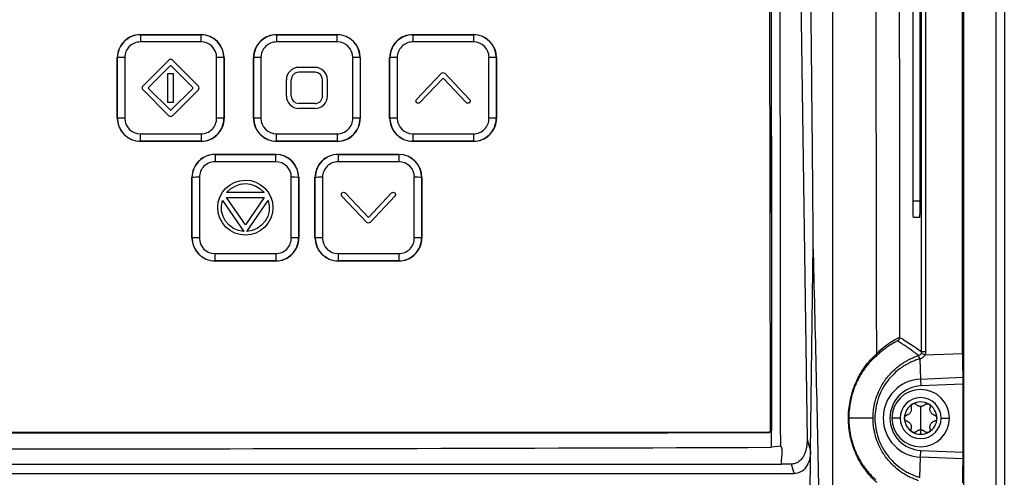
# Model space of a CAD drawing. Header units: millimetres. Extents: x 25 to 1229, y -261 to 1180.
# Tile 138 of 224: x 461 to 581, y 453 to 509. Entities that reach past the tile are written whole.
import ezdxf

# ---------------------------------------------------------------- set-up
doc = ezdxf.new("R2010")
doc.units = ezdxf.units.MM

msp = doc.modelspace()

# ---------------------------------------------------------------- linework, layer by layer
at = {"color": 7, "linetype": 'Continuous', "lineweight": 25}
for p, q in [((575.97, 640.49), (575.97, 280.41)), ((579.93, 280.45), (579.93, 640.45)), ((580.93, 640.45), (580.93, 280.45)), ((570.83, 468.55), (570.83, 582.35)), ((571.33, 582.11), (571.33, 468.55)), ((575.84, 468.34), (575.84, 582.56)), ((569.77, 563.95), (569.77, 486.95)), ((570.66, 486.95), (570.66, 563.95)), ((552.42, 458.94), (552.32, 560.67)), ((552.47, 561.33), (552.57, 459.21)), ((555.44, 561.47), (556.89, 457.85)), ((475.63, 507.22), (483.03, 507.22)), ((475.63, 507.22), (475.63, 507.18)), ((475.63, 507.18), (475.63, 506.31)), ((475.63, 507.18), (483.03, 507.18)), ((483.03, 507.22), (483.03, 507.18)), ((483.03, 506.31), (483.03, 507.18)), ((492.23, 507.22), (499.63, 507.22)), ((492.23, 507.22), (492.23, 507.18)), ((492.23, 507.18), (492.23, 506.31)), ((492.23, 507.18), (499.63, 507.18)), ((499.63, 507.22), (499.63, 507.18)), ((499.63, 506.31), (499.63, 507.18)), ((508.83, 507.22), (516.23, 507.22)), ((508.83, 507.22), (508.83, 507.18)), ((508.83, 507.18), (508.83, 506.31)), ((508.83, 507.18), (516.23, 507.18)), ((516.23, 507.22), (516.23, 507.18)), ((516.23, 507.18), (516.23, 506.31)), ((483.03, 506.31), (475.63, 506.31)), ((499.63, 506.31), (492.23, 506.31)), ((516.23, 506.31), (508.83, 506.31)), ((472.81, 497), (472.81, 504.4)), ((472.81, 504.4), (472.85, 504.4)), ((472.85, 497), (472.85, 504.4)), ((473.73, 504.41), (473.73, 497.01)), ((475.93, 500.92), (479.11, 504.1)), ((479.54, 504.1), (482.71, 500.92)), ((484.92, 497.01), (484.92, 504.41)), ((485.81, 504.4), (485.81, 497)), ((485.84, 504.4), (485.81, 504.4)), ((485.84, 504.4), (485.84, 497)), ((489.41, 497), (489.41, 504.4)), ((489.41, 504.4), (489.45, 504.4)), ((489.45, 497), (489.45, 504.4)), ((490.33, 504.41), (490.33, 497.01)), ((501.52, 497.01), (501.52, 504.41)), ((502.41, 504.4), (502.41, 497)), ((502.44, 504.4), (502.41, 504.4)), ((502.44, 504.4), (502.44, 497)), ((506.01, 497), (506.01, 504.4)), ((506.01, 504.4), (506.05, 504.4)), ((506.05, 497), (506.05, 504.4)), ((506.93, 504.41), (506.93, 497.01)), ((518.12, 497.01), (518.12, 504.41)), ((519.01, 504.4), (519.01, 497)), ((519.04, 504.4), (519.01, 504.4)), ((519.04, 504.4), (519.04, 497)), ((479.25, 503.39), (476.64, 500.78)), ((479.25, 503.39), (476.64, 500.78)), ((479.25, 503.39), (479.25, 503.39)), ((479.32, 503.42), (479.32, 503.42)), ((482.01, 500.78), (479.4, 503.39)), ((482.01, 500.78), (479.4, 503.39)), ((479.4, 503.39), (479.4, 503.39)), ((496.93, 503.21), (494.93, 503.21)), ((478.99, 498.94), (479, 502.47)), ((479, 502.47), (479.65, 502.47)), ((479.65, 502.47), (479.65, 498.94)), ((479.65, 502.47), (479.65, 498.94)), ((479.65, 502.47), (479.65, 502.47)), ((493.43, 499.71), (493.43, 501.71)), ((494.03, 499.71), (494.03, 501.71)), ((496.93, 502.61), (494.93, 502.61)), ((496.93, 502.61), (494.93, 502.61)), ((494.93, 502.61), (494.93, 502.61)), ((496.93, 502.61), (496.93, 502.61)), ((497.83, 499.71), (497.83, 501.71)), ((498.43, 499.71), (498.43, 501.71)), ((509.3, 499.3), (512.33, 502.5)), ((512.53, 501.91), (509.7, 498.92)), ((512.53, 501.91), (509.7, 498.92)), ((515.35, 498.92), (512.53, 501.91)), ((515.35, 498.92), (512.53, 501.91)), ((512.53, 501.91), (512.53, 501.91)), ((512.72, 502.5), (515.75, 499.3)), ((475.84, 500.71), (475.84, 500.71)), ((479.11, 497.32), (475.93, 500.5)), ((479.11, 497.32), (475.93, 500.5)), ((475.93, 500.5), (475.93, 500.5)), ((476.64, 500.78), (476.64, 500.78)), ((476.64, 500.64), (479.25, 498.03)), ((479.39, 498.03), (482.01, 500.63)), ((482.71, 500.49), (479.53, 497.32)), ((482.71, 500.49), (479.53, 497.32)), ((482.01, 500.78), (482.01, 500.78)), ((482.71, 500.49), (482.71, 500.49)), ((482.8, 500.7), (482.8, 500.7)), ((493.43, 499.71), (493.43, 499.71)), ((494.03, 499.71), (494.03, 499.71)), ((497.83, 499.71), (497.83, 499.71)), ((498.43, 499.71), (498.43, 499.71)), ((479.65, 498.94), (478.99, 498.94)), ((478.99, 498.94), (478.99, 498.94)), ((479.65, 498.94), (478.99, 498.94)), ((479.65, 498.94), (479.65, 498.94)), ((496.93, 498.81), (494.93, 498.81)), ((496.93, 498.21), (494.93, 498.21)), ((494.93, 498.21), (494.93, 498.21)), ((496.93, 498.21), (494.93, 498.21)), ((496.93, 498.21), (496.93, 498.21)), ((509.31, 498.91), (509.31, 498.91)), ((509.5, 498.84), (509.5, 498.84)), ((509.7, 498.92), (509.7, 498.92)), ((515.35, 498.92), (515.35, 498.92)), ((515.74, 498.91), (515.74, 498.91)), ((472.81, 497), (472.85, 497)), ((479.11, 497.32), (479.11, 497.32)), ((479.53, 497.32), (479.53, 497.32)), ((485.84, 497), (485.81, 497)), ((489.41, 497), (489.45, 497)), ((502.44, 497), (502.41, 497)), ((506.01, 497), (506.05, 497)), ((519.04, 497), (519.01, 497)), ((475.63, 494.22), (475.63, 495.11)), ((475.63, 495.11), (483.03, 495.11)), ((483.03, 495.11), (483.03, 494.22)), ((492.23, 494.22), (492.23, 495.11)), ((492.23, 495.11), (499.63, 495.11)), ((499.63, 495.11), (499.63, 494.22)), ((508.83, 495.11), (508.83, 494.22)), ((508.83, 495.11), (516.23, 495.11)), ((516.23, 495.11), (516.23, 494.22)), ((483.03, 494.22), (475.63, 494.22)), ((475.63, 494.19), (475.63, 494.22)), ((483.03, 494.19), (475.63, 494.19)), ((483.03, 494.19), (483.03, 494.22)), ((499.63, 494.22), (492.23, 494.22)), ((492.23, 494.19), (492.23, 494.22)), ((499.63, 494.19), (492.23, 494.19)), ((499.63, 494.19), (499.63, 494.22)), ((516.23, 494.22), (508.83, 494.22)), ((508.83, 494.19), (508.83, 494.22)), ((516.23, 494.19), (508.83, 494.19)), ((516.23, 494.19), (516.23, 494.22)), ((484.73, 492.62), (492.13, 492.62)), ((484.73, 492.62), (484.73, 492.59)), ((484.73, 492.59), (484.73, 491.71)), ((484.73, 492.59), (492.13, 492.59)), ((492.13, 492.62), (492.13, 492.59)), ((492.13, 491.71), (492.13, 492.59)), ((499.73, 492.62), (507.13, 492.62)), ((499.73, 492.62), (499.73, 492.59)), ((499.73, 492.59), (499.73, 491.71)), ((499.73, 492.59), (507.13, 492.59)), ((507.13, 492.62), (507.13, 492.59)), ((507.13, 492.59), (507.13, 491.71)), ((492.13, 491.71), (484.73, 491.71)), ((507.13, 491.71), (499.73, 491.71)), ((481.91, 482.41), (481.91, 489.81)), ((481.91, 489.81), (481.95, 489.81)), ((481.95, 482.41), (481.95, 489.81)), ((482.83, 489.81), (482.83, 482.41)), ((494.02, 482.41), (494.02, 489.81)), ((494.91, 489.81), (494.91, 482.41)), ((494.94, 489.81), (494.91, 489.81)), ((494.94, 489.81), (494.94, 482.41)), ((496.91, 482.41), (496.91, 489.81)), ((496.91, 489.81), (496.95, 489.81)), ((496.95, 482.41), (496.95, 489.81)), ((497.83, 489.81), (497.83, 482.41)), ((509.02, 482.41), (509.02, 489.81)), ((509.91, 489.81), (509.91, 482.41)), ((509.94, 489.81), (509.91, 489.81)), ((509.94, 489.81), (509.94, 482.41)), ((485.64, 487.98), (486.05, 488.49)), ((486.05, 488.49), (486.56, 488.9)), ((486.14, 487.94), (486.61, 488.4)), ((486.14, 487.94), (486.61, 488.4)), ((486.56, 488.9), (487.14, 489.21)), ((486.61, 488.4), (487.17, 488.75)), ((486.61, 488.4), (487.17, 488.75)), ((486.61, 488.4), (486.61, 488.4)), ((487.14, 489.21), (487.77, 489.4)), ((487.17, 488.75), (487.78, 488.96)), ((487.17, 488.75), (487.78, 488.96)), ((487.17, 488.75), (487.17, 488.75)), ((487.77, 489.4), (488.43, 489.47)), ((487.78, 488.96), (488.43, 489.04)), ((487.78, 488.96), (488.43, 489.04)), ((487.78, 488.96), (487.78, 488.96)), ((488.43, 489.47), (489.08, 489.41)), ((488.43, 489.04), (489.07, 488.96)), ((488.43, 489.04), (489.07, 488.96)), ((488.43, 489.04), (488.43, 489.04)), ((489.07, 488.96), (489.69, 488.75)), ((489.07, 488.96), (489.69, 488.75)), ((489.07, 488.96), (489.07, 488.96)), ((489.08, 489.41), (489.71, 489.21)), ((489.69, 488.75), (490.24, 488.4)), ((489.69, 488.75), (489.69, 488.75)), ((489.69, 488.75), (490.24, 488.4)), ((489.71, 489.21), (490.29, 488.91)), ((490.24, 488.4), (490.71, 487.94)), ((490.24, 488.4), (490.24, 488.4)), ((490.24, 488.4), (490.71, 487.94)), ((490.29, 488.91), (490.8, 488.49)), ((490.8, 488.49), (491.22, 487.98)), ((485.13, 486.77), (485.33, 487.39)), ((485.33, 487.39), (485.64, 487.98)), ((486.13, 487.34), (490.73, 487.34)), ((488.43, 484), (486.13, 487.34)), ((486.13, 487.34), (490.73, 487.34)), ((490.71, 487.94), (486.14, 487.94)), ((490.73, 487.34), (488.43, 484)), ((491.22, 487.98), (491.53, 487.4)), ((491.53, 487.4), (491.72, 486.77)), ((503.23, 484.32), (500.2, 487.52)), ((503.23, 484.32), (500.2, 487.52)), ((500.2, 487.52), (500.2, 487.52)), ((500.6, 487.9), (503.43, 484.91)), ((503.43, 484.91), (506.25, 487.9)), ((506.65, 487.52), (503.63, 484.32)), ((506.65, 487.52), (503.63, 484.32)), ((506.65, 487.52), (506.65, 487.52)), ((485.07, 486.11), (485.13, 486.77)), ((485.13, 485.46), (485.07, 486.11)), ((485.13, 485.46), (485.07, 486.11)), ((485.07, 486.11), (485.07, 486.11)), ((485.52, 486.33), (485.64, 486.98)), ((485.52, 486.33), (485.64, 486.98)), ((485.54, 485.67), (485.52, 486.33)), ((485.64, 486.98), (488.24, 483.2)), ((485.64, 486.98), (485.64, 486.98)), ((485.64, 486.98), (488.23, 483.2)), ((488.62, 483.2), (491.22, 486.98)), ((488.62, 483.2), (491.22, 486.98)), ((491.22, 486.98), (491.34, 486.33)), ((491.22, 486.98), (491.22, 486.98)), ((491.22, 486.98), (491.34, 486.33)), ((491.34, 486.33), (491.31, 485.68)), ((491.72, 486.77), (491.78, 486.11)), ((491.78, 486.11), (491.72, 485.46)), ((491.78, 486.11), (491.72, 485.46)), ((491.78, 486.11), (491.78, 486.11)), ((569.77, 486.95), (570.66, 486.95)), ((485.33, 484.83), (485.13, 485.46)), ((485.33, 484.83), (485.13, 485.46)), ((485.13, 485.46), (485.13, 485.46)), ((485.64, 484.25), (485.33, 484.83)), ((485.64, 484.25), (485.33, 484.83)), ((485.33, 484.83), (485.33, 484.83)), ((485.71, 485.04), (485.54, 485.67)), ((486.02, 484.46), (485.71, 485.04)), ((491.15, 485.04), (490.84, 484.46)), ((491.31, 485.68), (491.15, 485.04)), ((491.53, 484.83), (491.22, 484.25)), ((491.53, 484.83), (491.22, 484.25)), ((491.72, 485.46), (491.53, 484.83)), ((491.72, 485.46), (491.53, 484.83)), ((491.53, 484.83), (491.53, 484.83)), ((491.72, 485.46), (491.72, 485.46)), ((569.81, 484.95), (570.63, 484.95)), ((486.05, 483.74), (485.64, 484.25)), ((486.05, 483.74), (485.64, 484.25)), ((485.64, 484.25), (485.64, 484.25)), ((486.45, 483.96), (486.02, 484.46)), ((486.57, 483.32), (486.05, 483.74)), ((486.57, 483.32), (486.05, 483.74)), ((486.05, 483.74), (486.05, 483.74)), ((486.98, 483.58), (486.45, 483.96)), ((490.41, 483.96), (489.88, 483.58)), ((490.8, 483.74), (490.29, 483.32)), ((490.8, 483.74), (490.29, 483.32)), ((490.84, 484.46), (490.41, 483.96)), ((491.22, 484.25), (490.8, 483.74)), ((491.22, 484.25), (490.8, 483.74)), ((490.8, 483.74), (490.8, 483.74)), ((491.22, 484.25), (491.22, 484.25)), ((503.23, 484.32), (503.23, 484.32)), ((503.63, 484.32), (503.63, 484.32)), ((481.91, 482.41), (481.95, 482.41)), ((487.15, 483.01), (486.57, 483.32)), ((487.15, 483.01), (486.57, 483.32)), ((486.57, 483.32), (486.57, 483.32)), ((487.59, 483.32), (486.98, 483.58)), ((487.78, 482.82), (487.15, 483.01)), ((487.78, 482.82), (487.15, 483.01)), ((487.15, 483.01), (487.15, 483.01)), ((488.24, 483.2), (487.59, 483.32)), ((488.43, 482.75), (487.78, 482.82)), ((488.43, 482.75), (487.78, 482.82)), ((487.78, 482.82), (487.78, 482.82)), ((489.08, 482.82), (488.43, 482.75)), ((489.08, 482.82), (488.43, 482.75)), ((488.43, 482.75), (488.43, 482.75)), ((489.27, 483.32), (488.62, 483.2)), ((489.71, 483.02), (489.08, 482.82)), ((489.71, 483.02), (489.08, 482.82)), ((489.08, 482.82), (489.08, 482.82)), ((489.88, 483.58), (489.27, 483.32)), ((490.29, 483.32), (489.71, 483.02)), ((490.29, 483.32), (489.71, 483.02)), ((489.71, 483.02), (489.71, 483.02)), ((490.29, 483.32), (490.29, 483.32)), ((494.94, 482.41), (494.91, 482.41)), ((496.91, 482.41), (496.95, 482.41)), ((509.94, 482.41), (509.91, 482.41)), ((557.32, 456.45), (557.64, 481.56)), ((484.73, 479.63), (484.73, 480.52)), ((484.73, 480.52), (492.13, 480.52)), ((492.13, 480.52), (492.13, 479.63)), ((499.73, 480.52), (507.13, 480.52)), ((499.73, 480.52), (499.73, 479.63)), ((507.13, 480.52), (507.13, 479.63)), ((492.13, 479.63), (484.73, 479.63)), ((484.73, 479.59), (484.73, 479.63)), ((492.13, 479.59), (484.73, 479.59)), ((492.13, 479.59), (492.13, 479.63)), ((507.13, 479.63), (499.73, 479.63)), ((499.73, 479.59), (499.73, 479.63)), ((507.13, 479.59), (499.73, 479.59)), ((507.13, 479.59), (507.13, 479.63)), ((571.24, 468.15), (570.79, 468.35)), ((571.33, 468.55), (570.83, 468.55)), ((571.24, 468.15), (575.84, 468.34)), ((570.63, 467.66), (570.73, 465.21)), ((570.73, 465.21), (575.87, 465.43)), ((570.73, 465.21), (570.76, 464.38)), ((575.87, 464.59), (570.76, 464.38)), ((575.87, 464.59), (575.87, 456.31)), ((570.73, 461.87), (570.73, 460.45)), ((564.93, 460.45), (561.97, 460.45)), ((568.23, 460.45), (567.23, 460.45)), ((568.75, 460.45), (568.76, 460.42)), ((570.73, 460.45), (570.73, 459.02)), ((572.53, 460.14), (572.42, 460.09)), ((572.7, 460.45), (572.69, 460.41)), ((573.23, 460.45), (574.23, 460.45)), ((552.07, 458.69), (369.78, 458.69)), ((552.07, 458.64), (552.07, 458.69)), ((552.42, 458.94), (552.42, 458.91)), ((552.57, 459.21), (552.57, 459.14)), ((552.57, 458.64), (552.57, 459.14)), ((570.73, 459.01), (570.73, 458.47)), ((556.89, 457.85), (557.32, 456.45)), ((553.67, 457.02), (552.57, 456.9)), ((557.23, 449.24), (557.32, 456.45)), ((570.73, 455.68), (570.76, 456.51)), ((570.76, 456.51), (575.87, 456.31)), ((368.08, 454.84), (553.77, 454.84)), ((554.97, 454.84), (553.77, 454.84)), ((555.32, 453.7), (554.97, 454.84)), ((570.63, 453.23), (570.73, 455.68)), ((575.87, 455.47), (570.73, 455.68)), ((366.53, 453.7), (555.32, 453.7))]:
    msp.add_line(p, q, dxfattribs=at)
for centre, radius, start, end in [((475.63, 504.4), 2.81, 89.9956, 179.9956), ((475.63, 504.4), 2.78, 89.9956, 179.9956), ((483.03, 504.4), 2.81, 0.0044, 90.0044), ((483.03, 504.4), 2.78, 0.0044, 90.0044), ((492.23, 504.4), 2.81, 89.9956, 179.9956), ((492.23, 504.4), 2.78, 89.9956, 179.9956), ((499.63, 504.4), 2.81, 0.0044, 90.0044), ((499.63, 504.4), 2.78, 0.0044, 90.0044), ((508.83, 504.4), 2.81, 89.9956, 179.9956), ((508.83, 504.4), 2.78, 89.9956, 179.9956), ((516.23, 504.4), 2.81, 0.0044, 90.0044), ((516.23, 504.4), 2.78, 0.0044, 90.0044), ((475.63, 504.41), 1.9, 89.9956, 179.9956), ((483.03, 504.41), 1.9, 0.0044, 90.0044), ((492.23, 504.41), 1.9, 89.9956, 179.9956), ((499.63, 504.41), 1.9, 0.0044, 90.0044), ((508.83, 504.41), 1.9, 89.9956, 179.9956), ((516.23, 504.41), 1.9, 0.0044, 90.0044), ((473.68, 450.74), 53.67, 89.9424, 90.886), ((479.33, 503.88), 0.3, 89.9992, 134.9415), ((479.33, 503.88), 0.3, 44.9524, 90.0008), ((484.98, 450.74), 53.67, 89.114, 90.0576), ((490.28, 450.74), 53.67, 89.9424, 90.886), ((501.58, 450.74), 53.67, 89.114, 90.0576), ((506.88, 450.74), 53.67, 89.9424, 90.886), ((518.18, 450.74), 53.67, 89.114, 90.0576), ((479.32, 503.32), 0.1, 89.9992, 134.9415), ((479.32, 503.32), 0.1, 89.9992, 134.9415), ((479.32, 503.32), 0.1, 44.9524, 90.0008), ((479.32, 503.32), 0.1, 44.9524, 90.0008), ((494.93, 501.71), 1.5, 89.9956, 179.9956), ((496.93, 501.71), 1.5, 0.0044, 90.0044), ((494.93, 501.71), 0.9, 89.9956, 179.9956), ((494.93, 501.71), 0.9, 89.9956, 179.9956), ((496.93, 501.71), 0.9, 0.0044, 90.0044), ((496.93, 501.71), 0.9, 0.0044, 90.0044), ((476.14, 500.71), 0.3, 134.9411, 224.9528), ((476.14, 500.71), 0.3, 180.0008, 224.9524), ((476.71, 500.71), 0.1, 134.9411, 224.9895), ((476.71, 500.71), 0.1, 134.9413, 179.9995), ((481.94, 500.7), 0.1, 314.9044, 44.9528), ((481.94, 500.7), 0.1, 0.0008, 44.9524), ((482.5, 500.7), 0.3, 314.9411, 44.9528), ((482.5, 500.7), 0.3, 314.9414, 359.9993), ((494.93, 499.71), 1.5, 180.0044, 270.0044), ((494.93, 499.71), 1.5, 180.0044, 270.0044), ((494.93, 499.71), 0.9, 180.0044, 270.0044), ((496.93, 499.71), 1.5, 269.9956, 359.9956), ((496.93, 499.71), 1.5, 269.9956, 359.9956), ((496.93, 499.71), 0.9, 269.9956, 359.9956), ((479.32, 498.1), 0.1, 224.9895, 314.9044), ((475.63, 497), 2.81, 180.0044, 270.0044), ((473.68, 443.34), 53.67, 89.9424, 90.886), ((475.63, 497), 2.78, 180.0044, 270.0044), ((475.63, 497.01), 1.9, 180.0044, 270.0044), ((479.32, 497.53), 0.3, 224.9528, 314.9411), ((479.32, 497.53), 0.3, 224.9528, 314.9411), ((483.03, 497.01), 1.9, 269.9956, 359.9956), ((483.03, 497), 2.81, 269.9956, 359.9956), ((483.03, 497), 2.78, 269.9956, 359.9956), ((484.98, 443.34), 53.67, 89.114, 90.0576), ((492.23, 497), 2.81, 180.0044, 270.0044), ((490.28, 443.34), 53.67, 89.9424, 90.886), ((492.23, 497), 2.78, 180.0044, 270.0044), ((492.23, 497.01), 1.9, 180.0044, 270.0044), ((499.63, 497.01), 1.9, 269.9956, 359.9956), ((499.63, 497), 2.81, 269.9956, 359.9956), ((499.63, 497), 2.78, 269.9956, 359.9956), ((501.58, 443.34), 53.67, 89.114, 90.0576), ((508.83, 497), 2.81, 180.0044, 270.0044), ((506.88, 443.34), 53.67, 89.9424, 90.886), ((508.83, 497), 2.78, 180.0044, 270.0044), ((508.83, 497.01), 1.9, 180.0044, 270.0044), ((516.23, 497.01), 1.9, 269.9956, 359.9956), ((516.23, 497), 2.81, 269.9956, 359.9956), ((516.23, 497), 2.78, 269.9956, 359.9956), ((518.18, 443.34), 53.67, 89.114, 90.0576), ((484.73, 489.8), 2.81, 89.9956, 179.9956), ((484.73, 489.81), 2.78, 89.9956, 179.9956), ((492.13, 489.8), 2.81, 0.0044, 90.0044), ((492.13, 489.81), 2.78, 0.0044, 90.0044), ((499.73, 489.8), 2.81, 89.9956, 179.9956), ((499.73, 489.81), 2.78, 89.9956, 179.9956), ((507.13, 489.8), 2.81, 0.0044, 90.0044), ((507.13, 489.81), 2.78, 0.0044, 90.0044), ((484.73, 489.81), 1.9, 89.9956, 179.9956), ((492.13, 489.81), 1.9, 0.0044, 90.0044), ((499.73, 489.81), 1.9, 89.9956, 179.9956), ((507.13, 489.81), 1.9, 0.0044, 90.0044), ((482.78, 436.14), 53.67, 89.9424, 90.886), ((494.08, 436.14), 53.67, 89.114, 90.0576), ((497.78, 436.14), 53.67, 89.9424, 90.886), ((509.08, 436.14), 53.67, 89.114, 90.0576), ((484.73, 482.41), 2.81, 180.0044, 270.0044), ((484.73, 482.41), 2.78, 180.0044, 270.0044), ((482.78, 428.75), 53.67, 89.9424, 90.886), ((484.73, 482.41), 1.9, 180.0044, 270.0044), ((492.13, 482.41), 1.9, 269.9956, 359.9956), ((492.13, 482.41), 2.78, 269.9956, 359.9956), ((492.13, 482.41), 2.81, 269.9956, 359.9956), ((494.08, 428.75), 53.67, 89.114, 90.0576), ((499.73, 482.41), 2.81, 180.0044, 270.0044), ((499.73, 482.41), 2.78, 180.0044, 270.0044), ((497.78, 428.75), 53.67, 89.9424, 90.886), ((499.73, 482.41), 1.9, 180.0044, 270.0044), ((507.13, 482.41), 1.9, 269.9956, 359.9956), ((507.13, 482.41), 2.78, 269.9956, 359.9956), ((507.13, 482.41), 2.81, 269.9956, 359.9956), ((509.08, 428.75), 53.67, 89.114, 90.0576), ((565.37, 468.53), 0.345, 318.0321, 19.2431), ((567.64, 466.81), 3.11, 16.0147, 24.0796), ((567.65, 466.81), 3.1, 16.0304, 24.1169), ((570.93, 460.45), 4.77, 92.3498, 267.6502), ((570.93, 460.45), 3.94, 92.3498, 267.6502), ((570.73, 460.45), 3.5, 0, 180), ((570.73, 460.45), 2.5, 0, 180), ((570.73, 460.45), 1.97, 120, 180), ((570.73, 460.45), 1.97, 60, 120), ((570.73, 460.45), 1.97, 360, 60), ((570.73, 460.45), 1.44, 85.3517, 94.6483), ((570.73, 462.62), 0.748, 261.0355, 270), ((570.73, 462.62), 0.748, 270, 278.9645), ((570.73, 460.45), 3.5, 180, 0), ((570.73, 460.45), 2.5, 180, 0), ((570.73, 460.45), 1.97, 180, 240), ((570.73, 460.45), 1.98, 300, 360), ((551.92, 458.94), 0.5, 345.8745, 0.0524), ((551.92, 458.91), 0.5, 353.0252, 0.0524), ((570.73, 460.45), 1.97, 240, 270), ((570.73, 460.45), 1.44, 265.3517, 270), ((570.73, 458.28), 0.748, 81.0355, 98.9645), ((570.73, 460.45), 1.44, 270, 274.6483), ((570.73, 460.45), 1.97, 270, 300)]:
    msp.add_arc(centre, radius, start, end, dxfattribs=at)
for points, knots in [([(565.37, 468.34), (565.37, 469.52), (565.37, 471.86), (565.36, 475.36), (565.35, 478.8), (565.35, 482.21), (565.34, 485.57), (565.34, 488.9), (565.33, 492.18), (565.33, 495.41), (565.32, 498.61), (565.32, 501.76), (565.31, 504.86), (565.31, 507.93), (565.3, 510.95), (565.3, 513.93), (565.3, 516.87), (565.29, 519.76), (565.29, 522.61), (565.28, 527.09), (565.28, 533.15), (565.27, 540.75), (565.26, 548.17), (565.25, 555.41), (565.24, 562.47), (565.23, 569.34), (565.22, 576.04), (565.21, 580.44), (565.21, 582.61)], [0, 0, 0, 0, 0.030992, 0.061605, 0.091841, 0.121698, 0.151177, 0.180278, 0.209001, 0.237346, 0.265312, 0.292901, 0.320112, 0.346945, 0.373399, 0.399476, 0.425175, 0.450496, 0.475439, 0.500004, 0.56805, 0.634511, 0.699388, 0.76268, 0.824388, 0.884511, 0.943048, 1, 1, 1, 1]), ([(560.04, 449.53), (560.04, 450.78), (560.04, 454.26), (560.04, 460.9), (560.04, 470.43), (560.04, 482.84), (560.03, 498.12), (560.03, 513.43), (560.03, 527.62), (560.03, 539.51), (560.02, 550.77), (560.02, 561.41), (560.01, 571.43), (560.01, 577.9), (560.01, 581.03)], [0, 0, 0, 0, 0.028657, 0.079182, 0.151577, 0.245844, 0.361986, 0.500008, 0.595168, 0.685596, 0.771295, 0.852262, 0.928497, 1, 1, 1, 1]), ([(568.11, 580.52), (568.11, 579.37), (568.11, 577.08), (568.11, 573.63), (568.11, 570.18), (568.11, 566.74), (568.11, 563.29), (568.11, 559.85), (568.11, 556.4), (568.11, 552.95), (568.11, 549.51), (568.11, 546.06), (568.11, 542.62), (568.11, 539.17), (568.11, 535.72), (568.12, 532.28), (568.12, 528.83), (568.12, 524.24), (568.12, 518.49), (568.13, 511.6), (568.13, 504.72), (568.14, 497.83), (568.15, 490.95), (568.15, 484.07), (568.16, 477.2), (568.17, 472.61), (568.17, 470.32)], [0, 0, 0, 0, 0.031249, 0.062496, 0.093743, 0.12499, 0.156236, 0.187482, 0.218728, 0.249975, 0.281223, 0.312471, 0.343721, 0.374973, 0.406226, 0.437482, 0.46874, 0.5, 0.562516, 0.625024, 0.687524, 0.75002, 0.812514, 0.875007, 0.937502, 1, 1, 1, 1]), ([(557.64, 481.56), (557.63, 483.25), (557.6, 486.64), (557.56, 491.72), (557.51, 496.81), (557.46, 501.89), (557.41, 506.98), (557.35, 512.06), (557.29, 517.15), (557.22, 522.23), (557.16, 527.32), (557.09, 532.41), (557.01, 537.5), (556.93, 542.58), (556.85, 547.67), (556.77, 552.76), (556.68, 557.85), (556.62, 561.24), (556.59, 562.94)], [0, 0, 0, 0, 0.062429, 0.124867, 0.187313, 0.249768, 0.312233, 0.374706, 0.437189, 0.499681, 0.562184, 0.624696, 0.687219, 0.749753, 0.812298, 0.874854, 0.937421, 1, 1, 1, 1]), ([(552.47, 561.38), (552.47, 559.69), (552.48, 556.33), (552.48, 551.27), (552.49, 546.21), (552.49, 541.14), (552.5, 536.07), (552.5, 530.99), (552.51, 525.9), (552.51, 520.8), (552.51, 515.7), (552.52, 510.59), (552.52, 505.48), (552.53, 500.36), (552.53, 495.23), (552.54, 490.09), (552.54, 484.95), (552.55, 479.8), (552.55, 474.64), (552.56, 469.48), (552.56, 464.31), (552.56, 460.86), (552.57, 459.14)], [0, 0, 0, 0, 0.049404, 0.09887, 0.148399, 0.19799, 0.247644, 0.29736, 0.347139, 0.396981, 0.446886, 0.496853, 0.546883, 0.596977, 0.647133, 0.697353, 0.747635, 0.797981, 0.848391, 0.898864, 0.9494, 1, 1, 1, 1]), ([(553.67, 457.02), (553.67, 458.46), (553.66, 462.37), (553.66, 469.76), (553.65, 480.2), (553.63, 493.69), (553.62, 511.3), (553.6, 529.83), (553.59, 546.12), (553.58, 555.91), (553.57, 560.27), (553.57, 561.37)], [0, 0, 0, 0, 0.041547, 0.112318, 0.212315, 0.34154, 0.500001, 0.718322, 0.874441, 0.968338, 1, 1, 1, 1]), ([(509.31, 498.91), (509.29, 498.95), (509.24, 499.01), (509.22, 499.1), (509.23, 499.14), (509.23, 499.14)], [0, 0, 0, 0, 0.484828, 0.952907, 1, 1, 1, 1]), ([(515.82, 499.14), (515.82, 499.12), (515.83, 499.07), (515.8, 498.99), (515.76, 498.94), (515.74, 498.91)], [0, 0, 0, 0, 0.245011, 0.615919, 1, 1, 1, 1]), ([(500.2, 487.52), (500.18, 487.55), (500.13, 487.62), (500.13, 487.7), (500.13, 487.74)], [0, 0, 0, 0, 0.517269, 1, 1, 1, 1]), ([(506.72, 487.74), (506.72, 487.72), (506.73, 487.68), (506.71, 487.6), (506.67, 487.55), (506.65, 487.52)], [0, 0, 0, 0, 0.19477, 0.5905236, 1, 1, 1, 1]), ([(569.77, 486.95), (569.77, 486.71), (569.77, 486.46), (569.78, 485.97), (569.78, 485.73), (569.79, 485.34), (569.79, 485.19), (569.8, 484.99), (569.8, 484.95), (569.81, 484.95)], [0, 0, 0, 0, 0.25, 0.25, 0.5, 0.5, 0.75, 0.75, 1, 1, 1, 1]), ([(570.63, 484.95), (570.63, 484.95), (570.64, 484.99), (570.65, 485.19), (570.65, 485.34), (570.66, 485.73), (570.66, 485.97), (570.66, 486.46), (570.66, 486.71), (570.66, 486.95)], [0, 0, 0, 0, 0.25, 0.25, 0.5, 0.5, 0.75, 0.75, 1, 1, 1, 1]), ([(567.91, 469.86), (567.81, 469.81), (567.62, 469.71), (567.34, 469.55), (567.07, 469.39), (566.81, 469.22), (566.56, 469.05), (566.31, 468.87), (566.08, 468.68), (565.85, 468.5), (565.7, 468.37), (565.63, 468.3)], [0, 0, 0, 0, 0.122917, 0.242859, 0.359833, 0.473851, 0.584923, 0.69306, 0.798276, 0.900584, 1, 1, 1, 1]), ([(568.17, 470.3), (568.17, 470.28), (568.17, 470.24), (568.16, 470.17), (568.13, 470.11), (568.1, 470.04), (568.06, 469.99), (568.02, 469.94), (567.97, 469.89), (567.93, 469.87), (567.91, 469.86)], [0, 0, 0, 0, 0.112315, 0.233391, 0.362757, 0.499577, 0.612015, 0.749856, 0.876462, 1, 1, 1, 1]), ([(570.48, 468.08), (570.36, 468.17), (570.1, 468.37), (569.7, 468.66), (569.28, 468.96), (568.84, 469.26), (568.38, 469.56), (568.07, 469.76), (567.91, 469.86)], [0, 0, 0, 0, 0.148507, 0.304277, 0.467312, 0.637611, 0.815173, 1, 1, 1, 1]), ([(565.4, 452.62), (565.38, 452.63), (565.35, 452.66), (565.29, 452.71), (565.22, 452.76), (565.15, 452.82), (565.07, 452.89), (564.99, 452.97), (564.91, 453.05), (564.72, 453.24), (564.4, 453.58), (563.99, 454.11), (563.63, 454.63), (563.35, 455.09), (563.06, 455.63), (562.67, 456.46), (562.31, 457.5), (562.04, 458.78), (561.93, 459.84), (561.92, 460.94), (562.03, 462.01), (562.22, 462.99), (562.47, 463.85), (562.75, 464.62), (563.05, 465.26), (563.36, 465.83), (563.74, 466.46), (564.22, 467.11), (564.6, 467.55), (564.86, 467.81), (565.01, 467.96), (565.15, 468.09), (565.27, 468.2), (565.34, 468.25), (565.37, 468.28)], [0, 0, 0, 0, 0.016364, 0.03251, 0.048442, 0.064161, 0.079669, 0.09497, 0.110064, 0.124956, 0.190036, 0.249686, 0.281782, 0.312078, 0.344453, 0.374646, 0.437188, 0.468634, 0.500015, 0.531393, 0.562928, 0.593359, 0.625835, 0.655894, 0.688046, 0.718242, 0.750274, 0.809758, 0.875132, 0.898862, 0.923186, 0.948132, 0.973727, 1, 1, 1, 1]), ([(564.93, 460.45), (564.93, 460.54), (564.93, 460.71), (564.94, 460.98), (564.97, 461.25), (565, 461.53), (565.04, 461.8), (565.09, 462.08), (565.16, 462.37), (565.23, 462.65), (565.39, 463.17), (565.74, 464.05), (566.42, 465.19), (567.3, 466.19), (568.08, 466.84), (568.66, 467.23), (569.11, 467.49), (569.56, 467.72), (570.02, 467.92), (570.33, 468.02), (570.48, 468.07)], [0, 0, 0, 0, 0.02608, 0.052578, 0.079496, 0.106835, 0.134596, 0.162781, 0.191392, 0.22043, 0.249895, 0.354479, 0.499553, 0.64436, 0.749162, 0.801271, 0.852407, 0.902573, 0.95177, 1, 1, 1, 1]), ([(565.25, 467.94), (565.26, 467.96), (565.29, 467.99), (565.32, 468.04), (565.33, 468.07), (565.35, 468.12), (565.37, 468.19), (565.37, 468.25), (565.37, 468.28)], [0, 0, 0, 0, 0.188262, 0.335613, 0.439938, 0.500451, 0.766407, 1, 1, 1, 1]), ([(571.24, 468.15), (571.23, 468.13), (571.21, 468.08), (571.16, 468.01), (571.11, 467.95), (571.05, 467.9), (570.96, 467.82), (570.82, 467.73), (570.7, 467.69), (570.63, 467.66)], [0, 0, 0, 0, 0.098358, 0.196644, 0.295663, 0.396204, 0.49902, 0.747523, 1, 1, 1, 1]), ([(575.84, 468.34), (575.84, 468.06), (575.84, 467.78), (575.84, 467.22), (575.84, 466.94), (575.85, 466.43), (575.85, 466.19), (575.86, 465.76), (575.86, 465.58), (575.87, 465.43)], [0, 0, 0, 0, 0.25, 0.25, 0.5, 0.5, 0.75, 0.75, 1, 1, 1, 1]), ([(565.25, 467.94), (565.23, 467.93), (565.19, 467.9), (565.13, 467.85), (565.06, 467.79), (564.99, 467.72), (564.91, 467.65), (564.83, 467.57), (564.74, 467.48), (564.55, 467.28), (564.22, 466.92), (563.8, 466.36), (563.44, 465.8), (563.16, 465.31), (562.89, 464.74), (562.61, 464.08), (562.36, 463.33), (562.2, 462.65), (562.1, 462.13), (562.06, 461.8), (562.02, 461.46), (561.99, 461.13), (561.97, 460.79), (561.97, 460.56), (561.97, 460.45)], [0, 0, 0, 0, 0.032076, 0.063884, 0.095433, 0.126735, 0.1578, 0.18864, 0.219267, 0.249691, 0.378477, 0.499396, 0.563328, 0.62417, 0.688137, 0.7481, 0.813298, 0.873744, 0.895768, 0.917245, 0.938286, 0.95901, 0.979539, 1, 1, 1, 1]), ([(570.63, 467.66), (570.54, 467.64), (570.37, 467.59), (570.11, 467.5), (569.87, 467.4), (569.63, 467.31), (569.41, 467.2), (569.19, 467.09), (568.99, 466.98), (568.79, 466.87), (568.61, 466.75), (568.13, 466.44), (567.45, 465.88), (566.63, 464.96), (565.99, 463.95), (565.51, 462.82), (565.22, 461.65), (565.12, 460.44), (565.22, 459.23), (565.51, 458.06), (566, 456.94), (566.64, 455.93), (567.46, 455.01), (568.24, 454.38), (568.94, 453.94), (569.42, 453.69), (569.86, 453.49), (570.24, 453.35), (570.5, 453.27), (570.63, 453.23)], [0, 0, 0, 0, 0.014261, 0.028122, 0.041592, 0.05468, 0.067393, 0.079738, 0.091724, 0.103357, 0.114645, 0.125594, 0.191085, 0.250559, 0.315091, 0.375514, 0.438745, 0.500418, 0.562031, 0.625223, 0.685577, 0.750047, 0.809487, 0.87495, 0.904296, 0.937438, 0.958319, 0.979175, 1, 1, 1, 1]), ([(575.87, 465.43), (575.87, 465.34), (575.87, 465.21), (575.87, 464.92), (575.87, 464.75), (575.87, 464.59)], [0, 0, 0, 0, 0.5, 0.5, 1, 1, 1, 1]), ([(569.74, 462.16), (569.72, 462.15), (569.7, 462.13), (569.66, 462.1), (569.63, 462.06), (569.6, 462.02), (569.57, 461.95), (569.54, 461.86), (569.56, 461.78), (569.56, 461.74)], [0, 0, 0, 0, 0.097487, 0.196081, 0.296022, 0.397541, 0.500858, 0.736255, 1, 1, 1, 1]), ([(570.19, 462.1), (570.18, 462.11), (570.15, 462.14), (570.09, 462.17), (570.04, 462.19), (569.96, 462.21), (569.85, 462.21), (569.78, 462.18), (569.74, 462.16)], [0, 0, 0, 0, 0.135646, 0.264029, 0.385317, 0.499709, 0.754414, 1, 1, 1, 1]), ([(570.61, 461.88), (570.58, 461.89), (570.53, 461.9), (570.45, 461.92), (570.37, 461.96), (570.28, 462.02), (570.22, 462.07), (570.19, 462.1)], [0, 0, 0, 0, 0.158839, 0.325059, 0.499286, 0.732295, 1, 1, 1, 1]), ([(571.26, 462.1), (571.24, 462.08), (571.2, 462.04), (571.14, 462), (571.06, 461.95), (570.96, 461.91), (570.88, 461.89), (570.84, 461.88)], [0, 0, 0, 0, 0.182457, 0.349412, 0.501049, 0.759157, 1, 1, 1, 1]), ([(571.26, 462.1), (571.27, 462.11), (571.3, 462.14), (571.35, 462.17), (571.41, 462.19), (571.49, 462.21), (571.6, 462.21), (571.67, 462.18), (571.71, 462.16)], [0, 0, 0, 0, 0.126524, 0.25025, 0.373773, 0.499743, 0.751748, 1, 1, 1, 1]), ([(571.71, 462.16), (571.72, 462.15), (571.75, 462.14), (571.78, 462.11), (571.83, 462.06), (571.88, 461.97), (571.9, 461.87), (571.9, 461.79), (571.89, 461.76), (571.89, 461.74)], [0, 0, 0, 0, 0.083027, 0.166378, 0.250753, 0.499959, 0.749068, 0.875043, 1, 1, 1, 1]), ([(568.75, 460.45), (568.75, 460.46), (568.75, 460.49), (568.76, 460.53), (568.78, 460.6), (568.83, 460.69), (568.9, 460.76), (568.97, 460.79), (569.01, 460.81), (569.03, 460.81)], [0, 0, 0, 0, 0.083027, 0.166378, 0.250753, 0.499959, 0.749068, 0.875043, 1, 1, 1, 1]), ([(569.56, 461.74), (569.57, 461.71), (569.58, 461.66), (569.59, 461.59), (569.59, 461.52), (569.59, 461.42), (569.56, 461.3), (569.5, 461.16), (569.41, 461.04), (569.3, 460.94), (569.17, 460.86), (569.08, 460.83), (569.03, 460.81)], [0, 0, 0, 0, 0.069618, 0.134543, 0.194837, 0.250578, 0.379239, 0.50015, 0.621024, 0.749726, 0.865603, 1, 1, 1, 1]), ([(572.42, 460.81), (572.39, 460.82), (572.35, 460.83), (572.28, 460.86), (572.22, 460.9), (572.14, 460.95), (572.04, 461.04), (571.96, 461.16), (571.89, 461.3), (571.86, 461.44), (571.86, 461.59), (571.88, 461.69), (571.89, 461.74)], [0, 0, 0, 0, 0.069618, 0.134543, 0.194837, 0.250578, 0.379239, 0.50015, 0.621024, 0.749726, 0.865603, 1, 1, 1, 1]), ([(572.42, 460.81), (572.44, 460.81), (572.48, 460.79), (572.53, 460.77), (572.58, 460.73), (572.62, 460.68), (572.65, 460.63), (572.68, 460.57), (572.7, 460.51), (572.7, 460.47), (572.7, 460.45)], [0, 0, 0, 0, 0.126476, 0.250145, 0.373611, 0.499527, 0.624265, 0.749321, 0.875558, 1, 1, 1, 1]), ([(561.97, 460.45), (561.97, 460.38), (561.97, 460.25), (561.98, 460.05), (561.99, 459.86), (562, 459.66), (562.02, 459.47), (562.04, 459.27), (562.06, 459.08), (562.09, 458.89), (562.12, 458.7), (562.15, 458.51), (562.24, 458.08), (562.41, 457.42), (562.67, 456.66), (562.96, 455.99), (563.25, 455.44), (563.53, 454.96), (563.88, 454.43), (564.3, 453.9), (564.64, 453.53), (564.88, 453.29), (565.03, 453.15), (565.17, 453.04), (565.24, 452.99), (565.27, 452.96)], [0, 0, 0, 0, 0.011162, 0.022311, 0.033472, 0.044669, 0.055926, 0.067265, 0.078711, 0.090285, 0.10201, 0.113905, 0.125991, 0.185986, 0.251323, 0.311481, 0.37624, 0.436931, 0.501083, 0.621455, 0.750327, 0.811426, 0.873355, 0.93619, 1, 1, 1, 1]), ([(570.48, 452.82), (570.39, 452.85), (570.22, 452.91), (569.97, 453.01), (569.72, 453.11), (569.46, 453.23), (569.21, 453.35), (568.97, 453.49), (568.72, 453.64), (568.48, 453.79), (568.03, 454.1), (567.3, 454.7), (566.43, 455.71), (565.74, 456.85), (565.36, 457.8), (565.17, 458.47), (565.06, 458.98), (564.98, 459.48), (564.94, 459.97), (564.93, 460.29), (564.93, 460.45)], [0, 0, 0, 0, 0.026603, 0.053502, 0.080697, 0.108189, 0.135977, 0.164062, 0.192445, 0.221126, 0.250104, 0.355128, 0.500012, 0.645277, 0.749887, 0.802666, 0.854058, 0.904072, 0.952716, 1, 1, 1, 1]), ([(569.03, 460.09), (569.01, 460.09), (568.97, 460.1), (568.92, 460.13), (568.87, 460.17), (568.83, 460.21), (568.8, 460.27), (568.77, 460.32), (568.75, 460.39), (568.75, 460.43), (568.75, 460.45)], [0, 0, 0, 0, 0.126476, 0.250145, 0.373611, 0.499527, 0.624265, 0.749321, 0.875558, 1, 1, 1, 1]), ([(569.03, 460.09), (569.06, 460.08), (569.11, 460.07), (569.17, 460.04), (569.24, 460), (569.32, 459.95), (569.41, 459.86), (569.5, 459.74), (569.56, 459.6), (569.59, 459.46), (569.6, 459.31), (569.58, 459.21), (569.56, 459.16)], [0, 0, 0, 0, 0.069618, 0.134543, 0.194837, 0.250578, 0.379239, 0.50015, 0.621024, 0.749726, 0.865603, 1, 1, 1, 1]), ([(571.89, 459.16), (571.88, 459.19), (571.87, 459.24), (571.86, 459.31), (571.86, 459.38), (571.87, 459.48), (571.89, 459.6), (571.96, 459.74), (572.04, 459.86), (572.15, 459.96), (572.28, 460.04), (572.37, 460.07), (572.42, 460.09)], [0, 0, 0, 0, 0.069618, 0.134543, 0.194837, 0.250578, 0.379239, 0.50015, 0.621024, 0.749726, 0.865603, 1, 1, 1, 1]), ([(572.7, 460.45), (572.7, 460.44), (572.7, 460.41), (572.69, 460.37), (572.67, 460.3), (572.62, 460.21), (572.55, 460.14), (572.48, 460.1), (572.44, 460.09), (572.42, 460.09)], [0, 0, 0, 0, 0.083027, 0.166378, 0.250753, 0.499959, 0.749068, 0.875043, 1, 1, 1, 1]), ([(552.07, 458.64), (548.65, 458.64), (541.84, 458.64), (531.64, 458.63), (521.47, 458.63), (511.33, 458.63), (501.22, 458.63), (491.13, 458.63), (481.05, 458.63), (470.99, 458.63), (460.93, 458.63), (450.86, 458.63), (440.8, 458.63), (430.72, 458.63), (420.63, 458.63), (410.52, 458.63), (400.38, 458.63), (390.21, 458.63), (380.01, 458.64), (373.2, 458.64), (369.78, 458.64)], [0, 0, 0, 0, 0.056181, 0.112141, 0.167908, 0.223509, 0.278972, 0.334325, 0.389594, 0.444809, 0.499996, 0.555183, 0.610398, 0.665668, 0.721021, 0.776485, 0.832087, 0.887856, 0.943817, 1, 1, 1, 1]), ([(552.57, 459.14), (552.57, 459.12), (552.56, 459.07), (552.55, 459.01), (552.53, 458.94), (552.48, 458.86), (552.42, 458.78), (552.35, 458.72), (552.26, 458.67), (552.16, 458.64), (552.1, 458.64), (552.07, 458.64)], [0, 0, 0, 0, 0.0832971, 0.1664062, 0.250787, 0.3759426, 0.499896, 0.6238571, 0.7492243, 0.875264, 1, 1, 1, 1]), ([(552.4, 458.81), (552.36, 458.77), (552.3, 458.74), (552.19, 458.7), (552.13, 458.69), (552.07, 458.69)], [0, 0, 0, 0, 0.5, 0.5, 1, 1, 1, 1]), ([(552.41, 458.85), (552.46, 458.9), (552.5, 458.95), (552.55, 459.08), (552.57, 459.15), (552.57, 459.21)], [0, 0, 0, 0, 0.5, 0.5, 1, 1, 1, 1]), ([(552.57, 456.9), (552.57, 456.92), (552.57, 456.93), (552.57, 456.95), (552.57, 456.96), (552.57, 456.97), (552.57, 456.99), (552.57, 457.05), (552.57, 457.14), (552.57, 457.38), (552.57, 457.85), (552.57, 458.32), (552.57, 458.64)], [0, 0, 0, 0, 0.0625, 0.0625, 0.09375, 0.09375, 0.125, 0.125, 0.25, 0.25, 0.5, 1, 1, 1, 1]), ([(569.74, 458.74), (569.73, 458.75), (569.7, 458.76), (569.67, 458.79), (569.62, 458.84), (569.57, 458.92), (569.55, 459.03), (569.55, 459.11), (569.56, 459.14), (569.56, 459.16)], [0, 0, 0, 0, 0.083027, 0.166378, 0.250753, 0.499959, 0.749068, 0.875043, 1, 1, 1, 1]), ([(569.93, 458.69), (569.91, 458.69), (569.88, 458.69), (569.83, 458.7), (569.78, 458.72), (569.75, 458.73), (569.74, 458.74)], [0, 0, 0, 0, 0.253236, 0.502403, 0.750377, 1, 1, 1, 1]), ([(570.19, 458.8), (570.18, 458.79), (570.16, 458.77), (570.12, 458.74), (570.06, 458.71), (570, 458.69), (569.95, 458.69), (569.93, 458.69)], [0, 0, 0, 0, 0.1660006, 0.3326492, 0.502313, 0.7537573, 1, 1, 1, 1]), ([(570.19, 458.8), (570.21, 458.82), (570.25, 458.86), (570.31, 458.9), (570.39, 458.95), (570.49, 458.99), (570.57, 459.01), (570.61, 459.02)], [0, 0, 0, 0, 0.182457, 0.349412, 0.501049, 0.759157, 1, 1, 1, 1]), ([(570.84, 459.02), (570.87, 459.01), (570.92, 459), (571, 458.97), (571.08, 458.94), (571.17, 458.88), (571.23, 458.83), (571.26, 458.8)], [0, 0, 0, 0, 0.158839, 0.325059, 0.499286, 0.732295, 1, 1, 1, 1]), ([(571.53, 458.69), (571.51, 458.69), (571.48, 458.69), (571.43, 458.7), (571.37, 458.72), (571.31, 458.75), (571.28, 458.78), (571.26, 458.8)], [0, 0, 0, 0, 0.16382, 0.329134, 0.498108, 0.751373, 1, 1, 1, 1]), ([(571.71, 458.74), (571.7, 458.73), (571.67, 458.72), (571.62, 458.7), (571.57, 458.69), (571.54, 458.69), (571.53, 458.69)], [0, 0, 0, 0, 0.249623, 0.497597, 0.746764, 1, 1, 1, 1]), ([(571.89, 459.16), (571.89, 459.14), (571.9, 459.11), (571.9, 459.05), (571.89, 458.99), (571.88, 458.93), (571.85, 458.87), (571.81, 458.82), (571.77, 458.77), (571.73, 458.75), (571.71, 458.74)], [0, 0, 0, 0, 0.126476, 0.250145, 0.373611, 0.499527, 0.624265, 0.749321, 0.875558, 1, 1, 1, 1]), ([(556.89, 457.85), (556.89, 457.77), (556.89, 457.62), (556.88, 457.39), (556.86, 457.17), (556.83, 456.96), (556.8, 456.77), (556.75, 456.58), (556.7, 456.4), (556.65, 456.24), (556.59, 456.09), (556.52, 455.94), (556.45, 455.81), (556.36, 455.65), (556.22, 455.47), (556.04, 455.28), (555.85, 455.12), (555.64, 455), (555.43, 454.91), (555.2, 454.85), (555.05, 454.85), (554.97, 454.84)], [0, 0, 0, 0, 0.059984, 0.117589, 0.172833, 0.225737, 0.276321, 0.324612, 0.37064, 0.414437, 0.456044, 0.495507, 0.53288, 0.568225, 0.637855, 0.703674, 0.766287, 0.826399, 0.884806, 0.942372, 1, 1, 1, 1]), ([(553.67, 457.02), (553.68, 457), (553.71, 456.97), (553.74, 456.92), (553.76, 456.87), (553.78, 456.81), (553.8, 456.75), (553.81, 456.69), (553.82, 456.62), (553.83, 456.55), (553.83, 456.48), (553.83, 456.41), (553.83, 456.33), (553.83, 456.25), (553.82, 456.17), (553.82, 456.09), (553.81, 456.01), (553.8, 455.9), (553.78, 455.76), (553.76, 455.58), (553.75, 455.41), (553.74, 455.25), (553.74, 455.1), (553.74, 454.97), (553.76, 454.88), (553.77, 454.84)], [0, 0, 0, 0, 0.020905, 0.043672, 0.068244, 0.094537, 0.122449, 0.151865, 0.182664, 0.214716, 0.247889, 0.282048, 0.317055, 0.352771, 0.389057, 0.425773, 0.46278, 0.499939, 0.580942, 0.661204, 0.739271, 0.813662, 0.882887, 0.945472, 1, 1, 1, 1]), ([(557.32, 456.45), (557.32, 456.09), (557.27, 455.72), (557.08, 455.04), (556.93, 454.72), (556.56, 454.21), (556.34, 454.01), (555.85, 453.76), (555.58, 453.7), (555.32, 453.7)], [0, 0, 0, 0, 0.25, 0.25, 0.5, 0.5, 0.75, 0.75, 1, 1, 1, 1]), ([(575.87, 456.31), (575.87, 456.15), (575.87, 455.98), (575.87, 455.69), (575.87, 455.56), (575.87, 455.47)], [0, 0, 0, 0, 0.5, 0.5, 1, 1, 1, 1]), ([(575.87, 455.47), (575.86, 455.32), (575.86, 455.14), (575.85, 454.71), (575.85, 454.47), (575.84, 453.95), (575.84, 453.68), (575.84, 453.12), (575.84, 452.84), (575.84, 452.56)], [0, 0, 0, 0, 0.25, 0.25, 0.5, 0.5, 0.75, 0.75, 1, 1, 1, 1])]:
    msp.add_open_spline(points, degree=3, knots=knots, dxfattribs=at)
for points in [[(512.33, 502.5), (512.43, 502.61), (512.62, 502.61), (512.72, 502.5)], [(509.31, 498.91), (509.2, 499.02), (509.2, 499.19), (509.3, 499.3)], [(515.75, 499.3), (515.86, 499.19), (515.85, 499.02), (515.74, 498.91)], [(509.5, 498.84), (509.43, 498.84), (509.36, 498.86), (509.31, 498.91)], [(509.5, 498.84), (509.43, 498.84), (509.36, 498.86), (509.31, 498.91)], [(509.7, 498.92), (509.65, 498.87), (509.57, 498.84), (509.5, 498.84)], [(509.7, 498.92), (509.65, 498.87), (509.57, 498.84), (509.5, 498.84)], [(515.74, 498.91), (515.63, 498.81), (515.45, 498.81), (515.35, 498.92)], [(515.74, 498.91), (515.63, 498.81), (515.45, 498.81), (515.35, 498.92)], [(500.2, 487.52), (500.1, 487.63), (500.1, 487.8), (500.21, 487.91)], [(500.21, 487.91), (500.32, 488.01), (500.5, 488.01), (500.6, 487.9)], [(506.25, 487.9), (506.3, 487.96), (506.38, 487.98), (506.45, 487.98)], [(506.45, 487.98), (506.52, 487.98), (506.59, 487.96), (506.64, 487.91)], [(506.64, 487.91), (506.75, 487.8), (506.75, 487.63), (506.65, 487.52)], [(503.63, 484.32), (503.52, 484.21), (503.33, 484.21), (503.23, 484.32)], [(503.63, 484.32), (503.52, 484.21), (503.33, 484.21), (503.23, 484.32)], [(558.36, 449.65), (558.17, 460.29), (557.92, 470.92), (557.64, 481.56)], [(565.69, 468.65), (566.49, 469.36), (567.32, 469.9), (568.17, 470.32)], [(568.17, 470.32), (568.17, 470.32), (568.17, 470.31), (568.17, 470.3)], [(568.17, 470.3), (569.06, 469.77), (569.94, 469.2), (570.83, 468.55)], [(565.63, 468.3), (565.5, 468.19), (565.37, 468.07), (565.25, 467.94)], [(565.37, 468.34), (565.48, 468.45), (565.59, 468.55), (565.69, 468.65)], [(565.37, 468.28), (565.37, 468.3), (565.37, 468.32), (565.37, 468.34)], [(570.79, 468.35), (570.73, 468.22), (570.62, 468.12), (570.48, 468.08)], [(570.48, 468.07), (570.48, 468.07), (570.48, 468.08), (570.48, 468.08)], [(570.83, 468.55), (570.83, 468.48), (570.81, 468.41), (570.79, 468.35)], [(571.33, 468.55), (571.33, 468.41), (571.3, 468.28), (571.24, 468.15)], [(570.63, 467.66), (570.63, 467.66), (570.63, 467.66), (570.63, 467.66)], [(552.4, 458.81), (552.41, 458.83), (552.41, 458.84), (552.41, 458.85)], [(369.28, 456.9), (431.19, 456.65), (490.66, 456.65), (552.57, 456.9)]]:
    msp.add_open_spline(points, degree=3, dxfattribs=at)

doc.saveas('drawing.dxf')
